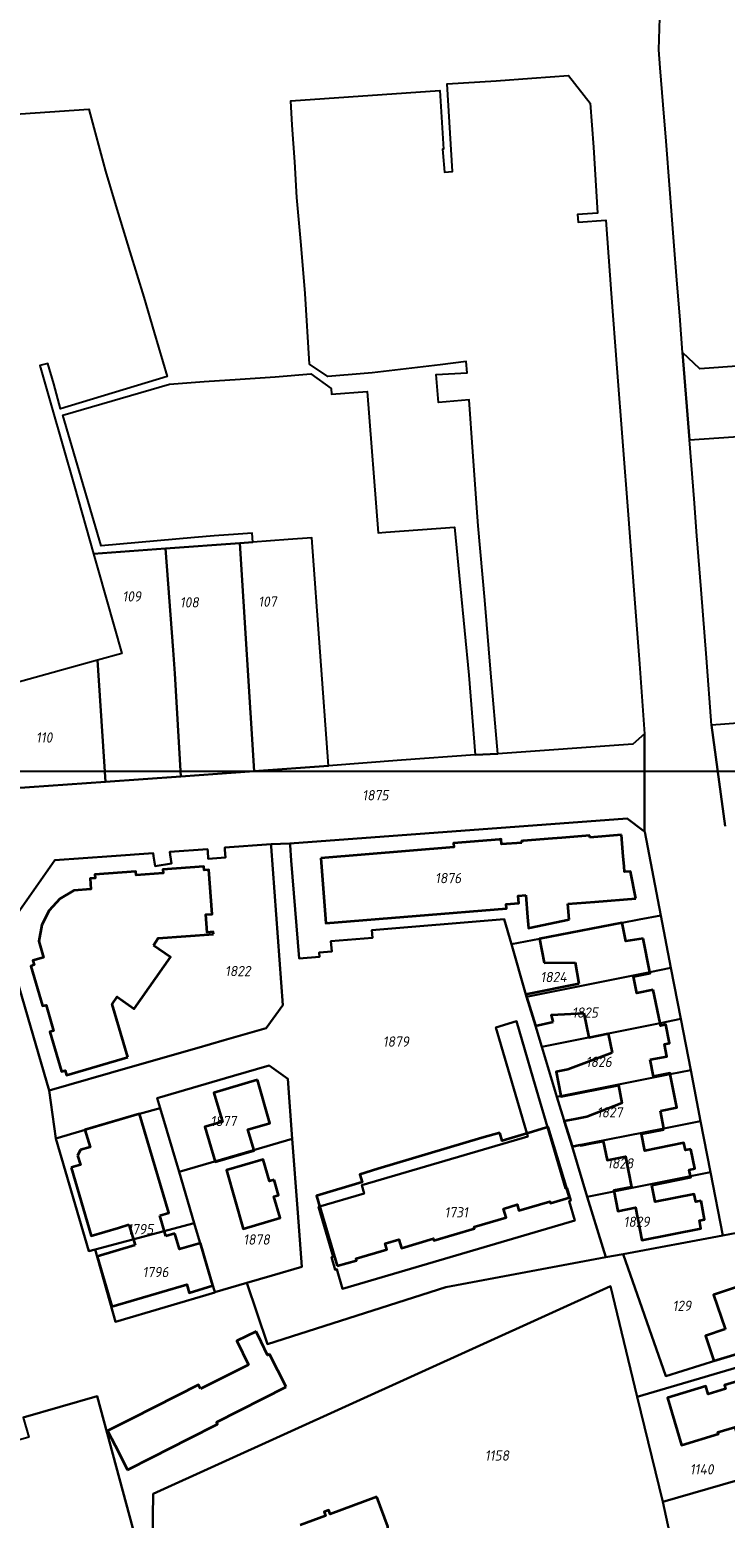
# Model space of a CAD drawing. Extents: x 177930 to 190767, y 381068 to 392034.
# Tile 56 of 256: x 179552 to 179675, y 390674 to 390935. Entities that reach past the tile are written whole.
import ezdxf
from ezdxf.enums import TextEntityAlignment as Align

# ---------------------------------------------------------------- set-up
doc = ezdxf.new("R2010")
doc.units = 0
for name, color, linetype, lineweight in [('B-XX-KG-GRENS_PERCEEL-GV', 150, 'Continuous', 25), ('B-XX-KG-GRENS_PERCEEL-S', 150, 'Continuous', 25), ('B-XX-OG-BEBOUWING-G', 7, 'Continuous', 35)]:
    doc.layers.add(name, color=color, linetype=linetype, lineweight=lineweight)
doc.styles.add('NLCS-ISO', font='NLCS-ISO.ttf', dxfattribs={"height": 1.8})

# ---------------------------------------------------------------- blocks, each defined once
blk = doc.blocks.new('SKG-PERCEELNUMMER-SO')
at = {"layer": 'DefPoints'}
blk.add_point((0, 0), dxfattribs=at)
at = {"style": 'NLCS-ISO', "oblique": 10, "flags": 1}
blk.add_attdef('GEMEENTECODE', text='', height=1.8, dxfattribs=at).set_placement((-0.5, 2.55), align=Align.MIDDLE_RIGHT)
blk.add_attdef('SECTIE', text='', height=1.8, dxfattribs=at).set_placement((0.5, 2.5), align=Align.MIDDLE_LEFT)
at = {"style": 'NLCS-ISO', "oblique": 10}
blk.add_attdef('PERCEELNUMMER', text='', height=1.8, dxfattribs=at).set_placement((0, 0), align=Align.MIDDLE_CENTER)

msp = doc.modelspace()

# ---------------------------------------------------------------- linework, layer by layer
at = {"layer": 'B-XX-KG-GRENS_PERCEEL-GV'}
for points in [[(179674.52, 390795.557), (179672.117, 390813.301), (179671.197, 390825.099), (179670.261, 390837.09), (179669.541, 390846.524), (179669.037, 390853.017), (179668.224, 390863.343), (179667.014, 390878.699), (179666.514, 390885.109), (179666.023, 390891.405), (179665.495, 390898.172), (179664.775, 390907.394), (179664.118, 390915.814), (179663.623, 390922.158), (179663.115, 390928.658), (179662.869, 390931.809), (179663.013, 390937.412)], [(179541.32, 390919.95), (179562.806, 390921.409), (179563.695, 390918.111), (179565.735, 390910.542), (179567.529, 390904.421), (179569.996, 390896.354), (179572.462, 390888.391), (179574.271, 390882.19), (179576.525, 390874.461), (179557.806, 390868.813), (179556.64, 390873.211), (179555.61, 390876.757), (179554.204, 390876.421), (179556.194, 390869.44), (179560.257, 390855.186), (179563.633, 390843.342), (179576.261, 390844.282), (179589.281, 390845.251), (179591.606, 390845.424), (179591.471, 390846.979), (179589.012, 390846.825), (179584.803, 390846.497), (179581.375, 390846.229), (179564.985, 390844.771), (179558.236, 390867.686), (179576.937, 390873.156), (179583.046, 390873.588), (179589.352, 390874.033), (179595.518, 390874.455), (179601.777, 390874.946), (179605.335, 390872.405), (179605.415, 390871.368), (179611.654, 390871.852), (179613.577, 390847.071), (179614.937, 390847.175), (179627.014, 390848.068), (179627.995, 390837.752), (179629.486, 390822.075), (179630.622, 390808.101), (179634.602, 390808.281), (179633.39, 390822.403), (179632.288, 390835.238), (179631.167, 390848.29), (179631.031, 390849.874), (179630.204, 390861.255), (179629.541, 390870.384), (179624.152, 390869.917), (179623.793, 390874.846), (179629.196, 390875.121), (179629.05, 390877.127), (179624.494, 390876.542), (179612.554, 390875.144), (179611.135, 390875), (179604.77, 390874.514), (179601.547, 390876.641), (179600.76, 390889.025), (179600.043, 390897.521), (179599.335, 390905.913), (179598.959, 390912.172), (179598.481, 390918.624), (179598.246, 390922.852), (179624.383, 390924.664), (179625.034, 390914.413), (179624.894, 390914.402), (179624.948, 390913.731), (179625.218, 390910.365), (179626.653, 390910.48), (179625.687, 390925.849), (179634.278, 390926.371), (179640.543, 390926.834), (179646.976, 390927.309), (179650.822, 390922.474), (179651.364, 390914.731), (179652.076, 390903.133), (179648.584, 390902.912), (179648.668, 390901.546), (179653.536, 390901.913), (179654.511, 390889.045), (179655.502, 390875.96), (179656.478, 390863.067), (179657.452, 390850.206), (179658.453, 390836.986), (179659.432, 390824.061), (179660.361, 390811.794), (179660.355, 390794.641), (179660.367, 390794.579), (179663.206, 390779.902), (179664.986, 390770.702), (179666.722, 390761.728), (179668.458, 390752.752), (179670.194, 390743.778), (179671.929, 390734.81), (179674.077, 390723.707), (179677.744, 390724.397)], [(179696.875, 390877.763), (179670.056, 390875.846), (179667.014, 390878.699), (179668.224, 390863.343), (179673.357, 390863.703), (179684.505, 390864.484)], [(179699.231, 390815.327), (179672.117, 390813.301), (179674.52, 390795.557)], [(179547.82, 390776.72), (179556.805, 390789.581), (179566.754, 390790.308), (179574.103, 390790.846), (179574.138, 390790.302), (179574.42, 390788.548), (179577.314, 390789.036), (179577.067, 390790.507), (179577.027, 390791.052), (179583.647, 390791.537), (179583.673, 390791.19), (179583.776, 390789.823), (179586.78, 390790.08), (179586.688, 390791.412), (179586.66, 390791.819), (179594.792, 390792.405), (179598.108, 390792.532), (179657.276, 390796.897), (179660.177, 390794.769), (179660.355, 390794.641), (179660.361, 390811.794), (179658.316, 390809.971), (179634.602, 390808.281), (179630.622, 390808.101), (179617.683, 390807.149), (179604.879, 390806.125), (179591.841, 390805.193), (179578.931, 390804.27), (179565.754, 390803.328), (179542.297, 390801.714)], [(179675.995, 390702.788), (179664.095, 390699.04), (179656.614, 390720.46), (179653.527, 390719.886), (179625.485, 390714.673), (179594.145, 390704.624), (179590.528, 390715.403), (179584.889, 390713.777), (179584.907, 390713.718), (179567.494, 390708.561), (179563.894, 390721.236), (179562.813, 390720.947), (179557.037, 390740.756), (179555.861, 390749.151), (179547.82, 390776.72)], [(179573.938, 390666.192), (179574.105, 390678.354), (179654.35, 390714.816), (179659.074, 390695.392), (179683.506, 390702.591), (179683.855, 390702.675), (179693.207, 390669.45)], [(179572.676, 390664.321), (179564.261, 390695.502), (179551.292, 390691.759), (179552.26, 390688.32), (179540.765, 390684.969), (179541.334, 390683.011), (179539.904, 390682.595), (179539.859, 390682.749), (179535.022, 390681.343), (179535.066, 390681.189), (179533.627, 390680.771), (179532.326, 390685.401), (179530.498, 390684.882), (179530.263, 390685.708), (179525.84, 390684.45), (179518.317, 390682.267), (179519.445, 390678.255), (179517.3, 390677.638), (179501.764, 390673.258), (179499.518, 390681.413), (179468.608, 390672.705)], [(179551.292, 390691.759), (179564.261, 390695.502), (179572.676, 390664.321)]]:
    msp.add_lwpolyline(points, dxfattribs=at)
for points in [[(179563.633, 390843.342), (179564.44, 390840.51), (179568.612, 390825.874), (179564.304, 390824.699), (179565.754, 390803.328), (179578.931, 390804.27), (179577.896, 390822.377), (179577.579, 390826.459), (179576.261, 390844.282)], [(179576.261, 390844.282), (179577.579, 390826.459), (179577.896, 390822.377), (179578.931, 390804.27), (179591.841, 390805.193), (179589.281, 390845.251)], [(179591.606, 390845.424), (179589.281, 390845.251), (179591.841, 390805.193), (179604.879, 390806.125), (179601.94, 390846.193), (179597.766, 390845.882)], [(179534.993, 390816.563), (179538.495, 390804.459), (179542.297, 390801.714), (179565.754, 390803.328), (179564.304, 390824.699)], [(179660.367, 390794.579), (179660.355, 390794.641), (179660.177, 390794.769), (179657.276, 390796.897), (179598.108, 390792.532), (179598.13, 390792.254), (179598.34, 390789.548), (179599.719, 390772.331), (179603.286, 390772.609), (179603.226, 390773.377), (179605.451, 390773.564), (179605.283, 390775.387), (179612.608, 390775.958), (179612.498, 390777.309), (179635.713, 390779.217), (179636.991, 390774.844), (179641.918, 390775.794), (179656.439, 390778.596), (179659.423, 390779.172), (179663.206, 390779.902)], [(179547.82, 390776.72), (179555.861, 390749.151), (179570.082, 390753.25), (179581.77, 390756.618), (179586.53, 390757.987), (179593.921, 390760.113), (179596.839, 390764.158), (179594.82, 390792.011), (179594.792, 390792.405), (179586.66, 390791.819), (179586.688, 390791.412), (179586.78, 390790.08), (179583.776, 390789.823), (179583.673, 390791.19), (179583.647, 390791.537), (179577.027, 390791.052), (179577.067, 390790.507), (179577.314, 390789.036), (179574.42, 390788.548), (179574.138, 390790.302), (179574.103, 390790.846), (179566.754, 390790.308), (179556.805, 390789.581)], [(179555.861, 390749.151), (179557.037, 390740.756), (179571.715, 390745.098), (179575.332, 390746.087), (179574.82, 390747.817), (179588.211, 390751.725), (179594.435, 390753.542), (179597.75, 390751.226), (179598.521, 390740.671), (179599.488, 390727.684), (179600.191, 390718.211), (179594.961, 390716.681), (179590.528, 390715.403), (179594.145, 390704.624), (179625.485, 390714.673), (179653.527, 390719.886), (179653.007, 390721.598), (179650.3, 390730.509), (179647.624, 390739.315), (179644.96, 390748.083), (179642.296, 390756.85), (179641.189, 390760.495), (179639.632, 390765.618), (179639.517, 390766.011), (179636.991, 390774.844), (179635.713, 390779.217), (179612.498, 390777.309), (179612.608, 390775.958), (179605.283, 390775.387), (179605.451, 390773.564), (179603.226, 390773.377), (179603.286, 390772.609), (179599.719, 390772.331), (179598.34, 390789.548), (179598.13, 390792.254), (179598.108, 390792.532), (179594.792, 390792.405), (179594.82, 390792.011), (179596.839, 390764.158), (179593.921, 390760.113), (179586.53, 390757.987), (179581.77, 390756.618), (179570.082, 390753.25)], [(179663.206, 390779.902), (179659.423, 390779.172), (179656.439, 390778.596), (179641.918, 390775.794), (179636.991, 390774.844), (179639.517, 390766.011), (179639.632, 390765.618), (179661.27, 390769.957), (179664.986, 390770.702)], [(179666.722, 390761.728), (179664.986, 390770.702), (179661.27, 390769.957), (179639.632, 390765.618), (179641.189, 390760.495), (179642.296, 390756.85), (179653.994, 390759.182), (179663.058, 390760.995)], [(179605.701, 390719.988), (179605.374, 390719.892), (179606.019, 390717.695), (179606.346, 390717.791), (179607.351, 390714.365), (179648.112, 390726.327), (179647.107, 390729.752), (179647.433, 390729.848), (179646.788, 390732.045), (179646.462, 390731.95), (179643.888, 390740.72), (179640.791, 390751.275), (179637.845, 390761.311), (179634.218, 390760.247), (179639.839, 390741.095), (179610.703, 390732.545), (179611.126, 390731.105), (179603.127, 390728.758)], [(179605.701, 390719.988), (179603.127, 390728.758), (179611.126, 390731.105), (179610.703, 390732.545), (179639.839, 390741.095), (179634.218, 390760.247), (179637.845, 390761.311), (179640.791, 390751.275), (179643.888, 390740.72), (179646.462, 390731.95), (179646.788, 390732.045), (179647.433, 390729.848), (179647.107, 390729.752), (179648.112, 390726.327), (179607.351, 390714.365), (179606.346, 390717.791), (179606.019, 390717.695), (179605.374, 390719.892)], [(179668.458, 390752.752), (179666.722, 390761.728), (179663.058, 390760.995), (179653.994, 390759.182), (179642.296, 390756.85), (179644.96, 390748.083), (179664.85, 390752.035)], [(179594.435, 390753.542), (179588.211, 390751.725), (179574.82, 390747.817), (179575.332, 390746.087), (179578.65, 390734.866), (179591.712, 390738.682), (179598.521, 390740.671), (179597.75, 390751.226)], [(179670.194, 390743.778), (179668.458, 390752.752), (179664.85, 390752.035), (179644.96, 390748.083), (179647.624, 390739.315), (179663.715, 390742.497)], [(179557.037, 390740.756), (179562.813, 390720.947), (179563.894, 390721.236), (179581.303, 390725.9), (179578.65, 390734.866), (179575.332, 390746.087), (179571.715, 390745.098)], [(179671.929, 390734.81), (179670.194, 390743.778), (179663.715, 390742.497), (179647.624, 390739.315), (179650.3, 390730.509), (179668.416, 390734.111)], [(179584.889, 390713.777), (179590.528, 390715.403), (179594.961, 390716.681), (179600.191, 390718.211), (179599.488, 390727.684), (179598.521, 390740.671), (179591.712, 390738.682), (179578.65, 390734.866), (179581.303, 390725.9)], [(179671.929, 390734.81), (179668.416, 390734.111), (179650.3, 390730.509), (179653.007, 390721.598), (179653.527, 390719.886), (179656.614, 390720.46), (179674.077, 390723.707)], [(179563.894, 390721.236), (179567.494, 390708.561), (179584.907, 390713.718), (179584.889, 390713.777), (179581.303, 390725.9)], [(179656.614, 390720.46), (179664.095, 390699.04), (179675.995, 390702.788), (179682.27, 390704.9), (179679.86, 390712.073), (179681.429, 390712.489), (179677.744, 390724.397), (179674.077, 390723.707)], [(179659.074, 390695.392), (179654.35, 390714.816), (179574.105, 390678.354), (179573.938, 390666.192), (179572.712, 390666.208), (179572.676, 390664.321), (179572.641, 390662.51), (179569.71, 390661.555), (179568.376, 390658.046), (179573.843, 390642.695), (179577.555, 390642.247), (179577.415, 390643.276), (179588.979, 390647.186), (179589.588, 390644.586), (179621.645, 390657.286), (179622.572, 390654.772), (179624.991, 390648.216), (179665.907, 390666.211), (179663.573, 390676.959)], [(179590.147, 390642.187), (179591.966, 390634.373), (179594.706, 390620.548), (179640.786, 390629.631), (179693.3, 390636.423), (179695.49, 390637.487), (179696.358, 390638.868), (179694.92, 390662.195), (179693.991, 390666.401), (179693.207, 390669.45), (179683.855, 390702.675), (179683.506, 390702.591), (179685.908, 390693.352), (179687.639, 390683.944), (179663.573, 390676.959), (179665.907, 390666.211), (179624.991, 390648.216), (179622.572, 390654.772)], [(179659.074, 390695.392), (179663.573, 390676.959), (179687.639, 390683.944), (179685.908, 390693.352), (179683.506, 390702.591)]]:
    msp.add_lwpolyline(points, close=True, dxfattribs=at)
at = {"layer": 'B-XX-OG-BEBOUWING-G'}
for points in [[(179634.887, 390793.239), (179626.832, 390792.597), (179626.892, 390791.849), (179603.502, 390789.963)], [(179638.786, 390792.658), (179635.228, 390792.374), (179635.157, 390793.261), (179634.887, 390793.239)], [(179639.051, 390792.97), (179638.763, 390792.947), (179638.786, 390792.658)], [(179644.18, 390793.383), (179639.051, 390792.97)], [(179645.833, 390793.516), (179644.18, 390793.383)], [(179650.731, 390793.91), (179645.833, 390793.516)], [(179650.757, 390793.591), (179650.731, 390793.91)], [(179656.292, 390794.027), (179650.757, 390793.591)], [(179656.61, 390790.226), (179656.292, 390794.027)], [(179603.502, 390789.963), (179604.422, 390778.518), (179636.113, 390781.105), (179636.058, 390781.844), (179638.25, 390782.031), (179638.138, 390783.349), (179639.504, 390783.456)], [(179656.751, 390788.545), (179656.61, 390790.226)], [(179584.674, 390776.619), (179584.645, 390776.999), (179583.562, 390776.928), (179583.341, 390780.03), (179584.421, 390780.119), (179583.86, 390787.879), (179583.044, 390787.82), (179582.996, 390788.479), (179575.796, 390787.958), (179575.844, 390787.299), (179571.125, 390786.958), (179571.078, 390787.611), (179563.85, 390787.089), (179563.897, 390786.436), (179563.021, 390786.361), (179563.135, 390784.493), (179560.177, 390784.246), (179557.702, 390782.783), (179555.816, 390780.775), (179554.535, 390778.225), (179554.043, 390775.401), (179554.824, 390772.536), (179552.999, 390772.007), (179553.213, 390771.207), (179552.607, 390770.984), (179554.657, 390764.015), (179555.315, 390764.174), (179556.592, 390759.659), (179555.97, 390759.469), (179558.018, 390752.501), (179558.652, 390752.687), (179558.897, 390751.852), (179569.637, 390755.013)], [(179658.794, 390782.85), (179657.865, 390787.594), (179656.836, 390787.525), (179656.751, 390788.545)], [(179639.504, 390783.456), (179639.809, 390779.576)], [(179646.881, 390781.912), (179651.647, 390782.287)], [(179647.097, 390779.175), (179646.881, 390781.912)], [(179651.647, 390782.287), (179658.794, 390782.85)], [(179639.809, 390779.576), (179639.958, 390777.689), (179640.156, 390777.73)], [(179640.156, 390777.73), (179647.097, 390779.175)], [(179574.154, 390774.631), (179574.992, 390775.919), (179584.674, 390776.619)], [(179656.439, 390778.596), (179641.918, 390775.794)], [(179660.094, 390775.819), (179657.049, 390775.349), (179656.439, 390778.596)], [(179569.637, 390755.013), (179566.922, 390764.327), (179567.802, 390765.591), (179570.781, 390763.516), (179577.121, 390772.573), (179574.154, 390774.631)], [(179641.918, 390775.794), (179642.704, 390771.569)], [(179661.27, 390769.957), (179660.094, 390775.819)], [(179642.704, 390771.569), (179648.15, 390771.649)], [(179648.15, 390771.649), (179648.824, 390767.891)], [(179661.887, 390766.849), (179659.005, 390766.268), (179658.423, 390769.201), (179661.305, 390769.78), (179661.27, 390769.957)], [(179648.824, 390767.891), (179639.517, 390766.011)], [(179639.517, 390766.011), (179639.645, 390765.589)], [(179663.067, 390760.997), (179661.887, 390766.849)], [(179639.645, 390765.589), (179641.189, 390760.495)], [(179641.189, 390760.495), (179644.322, 390761.237)], [(179644.322, 390761.237), (179644.034, 390762.453), (179649.705, 390762.732)], [(179649.705, 390762.732), (179650.552, 390758.494), (179653.977, 390759.179)], [(179661.339, 390754.602), (179664.229, 390755.142), (179663.825, 390757.303), (179664.747, 390757.473), (179664.087, 390760.729), (179663.159, 390760.541), (179663.067, 390760.997)], [(179653.977, 390759.179), (179654.661, 390755.756)], [(179654.661, 390755.756), (179646.872, 390752.85), (179646.293, 390752.739)], [(179664.85, 390752.035), (179664.815, 390752.211), (179661.922, 390751.634), (179661.339, 390754.602)], [(179646.293, 390752.739), (179644.82, 390752.456), (179645.627, 390748.244)], [(179663.125, 390745.605), (179666.018, 390746.182), (179664.85, 390752.035)], [(179645.627, 390748.244), (179645.648, 390748.136), (179655.755, 390750.077), (179656.35, 390746.928), (179650.211, 390744.518), (179648.179, 390744.119)], [(179571.715, 390745.098), (179566.918, 390743.687), (179562.12, 390742.28)], [(179575.241, 390727.216), (179576.824, 390727.682), (179571.715, 390745.098)], [(179663.715, 390742.497), (179663.125, 390745.605)], [(179642.956, 390742.593), (179640.113, 390741.754)], [(179643.199, 390742.664), (179642.956, 390742.593)], [(179647.189, 390730.402), (179643.411, 390742.727), (179643.199, 390742.664)], [(179648.179, 390744.119), (179646.259, 390743.793)], [(179646.259, 390743.793), (179647.614, 390739.33)], [(179668.494, 390738.867), (179667.512, 390738.673), (179667.257, 390739.964), (179660.39, 390738.604), (179659.807, 390741.547), (179663.749, 390742.32)], [(179663.749, 390742.32), (179663.715, 390742.497)], [(179562.12, 390742.28), (179563.015, 390739.229), (179561.365, 390738.744)], [(179634.959, 390741.729), (179631.775, 390740.859), (179613.522, 390735.441), (179610.362, 390734.447), (179610.751, 390733.076), (179602.744, 390730.672), (179606.393, 390718.389)], [(179639.877, 390741.684), (179635.343, 390740.346), (179634.959, 390741.729)], [(179640.113, 390741.754), (179639.877, 390741.684)], [(179649.063, 390739.615), (179649.084, 390739.507), (179651.116, 390739.905), (179653.108, 390740.295), (179653.774, 390736.935), (179656.977, 390737.571), (179658.039, 390732.215)], [(179560.838, 390737.756), (179561.322, 390736.105), (179559.7, 390735.63)], [(179561.365, 390738.744), (179560.838, 390737.756)], [(179647.614, 390739.33), (179649.063, 390739.615)], [(179661.608, 390732.555), (179668.451, 390733.935), (179668.416, 390734.111), (179668.187, 390735.269), (179669.168, 390735.463), (179668.494, 390738.867)], [(179559.7, 390735.63), (179563.2, 390723.68), (179567.998, 390725.085)], [(179658.039, 390732.215), (179654.959, 390731.604), (179655.67, 390728.015), (179658.752, 390728.618), (179659.866, 390722.924), (179670.232, 390724.96), (179669.97, 390726.343), (179670.893, 390726.521), (179670.257, 390729.808)], [(179670.257, 390729.808), (179669.334, 390729.63), (179669.055, 390730.989), (179662.196, 390729.632), (179661.608, 390732.555)], [(179606.393, 390718.389), (179609.781, 390719.344), (179609.713, 390719.683), (179615.123, 390721.276), (179614.821, 390722.303), (179617.229, 390723.01), (179617.677, 390721.505), (179623.292, 390723.176), (179623.388, 390722.855), (179630.495, 390724.975), (179630.441, 390725.258), (179636.057, 390726.905), (179635.59, 390728.4), (179637.99, 390729.145), (179638.291, 390728.118), (179643.734, 390729.709), (179643.82, 390729.419), (179647.189, 390730.402)], [(179576.305, 390723.6), (179575.241, 390727.216)], [(179567.998, 390725.085), (179569.84, 390725.627)], [(179569.84, 390725.627), (179570.907, 390722.001)], [(179577.888, 390724.065), (179576.305, 390723.6)], [(179583.594, 390718.314), (179582.395, 390722.389), (179578.701, 390721.302), (179577.888, 390724.065)], [(179570.907, 390722.001), (179564.269, 390720.047)], [(179564.269, 390720.047), (179566.863, 390711.231)], [(179584.594, 390714.916), (179583.594, 390718.314)], [(179566.863, 390711.231), (179579.987, 390715.093), (179580.402, 390713.683), (179584.594, 390714.916)], [(179678.742, 390715.4), (179672.467, 390713.292), (179674.471, 390707.325), (179674.496, 390707.251)], [(179592.174, 390706.841), (179588.808, 390705.215), (179590.823, 390701.043)], [(179593.045, 390705.039), (179592.174, 390706.841)], [(179674.496, 390707.251), (179671.055, 390706.095), (179672.533, 390701.698)], [(179594.517, 390702.91), (179594.16, 390702.73), (179593.045, 390705.039)], [(179672.533, 390701.698), (179675.995, 390702.788), (179677.461, 390703.281)], [(179590.823, 390701.043), (179582.417, 390696.793)], [(179597.428, 390697.148), (179594.517, 390702.91)], [(179676.7, 390698.175), (179674.354, 390697.462), (179674.553, 390696.801), (179671.537, 390695.893), (179671.126, 390697.259), (179664.364, 390695.224), (179666.859, 390686.936), (179673.319, 390688.888), (179673.225, 390689.199), (179676.208, 390690.099), (179677.565, 390685.6), (179679.717, 390686.246)], [(179582.417, 390696.793), (179582.056, 390697.507), (179570.382, 390691.608)], [(179585.221, 390690.98), (179597.428, 390697.148)], [(179570.382, 390691.608), (179566.103, 390689.447)], [(179580.302, 390688.018), (179585.413, 390690.6), (179585.221, 390690.98)], [(179566.103, 390689.447), (179567.421, 390686.837)], [(179569.563, 390682.597), (179573.99, 390684.83), (179580.302, 390688.018)], [(179567.421, 390686.837), (179569.563, 390682.597)], [(179613.34, 390677.838), (179605.19, 390674.813), (179604.922, 390675.535), (179604.09, 390675.226), (179604.351, 390674.523), (179599.912, 390672.875)], [(179619.267, 390663.473), (179618.987, 390664.037), (179617.939, 390665.319), (179618.794, 390667.201), (179619.902, 390667.181), (179619.765, 390668.116), (179618.605, 390668.137), (179617.988, 390669.885), (179618.634, 390670.871), (179617.97, 390671.306), (179617.511, 390670.605), (179615.332, 390671.433), (179615.278, 390672.618), (179613.34, 390677.838)]]:
    msp.add_lwpolyline(points, dxfattribs=at)
for points in [[(179592.403, 390751.035), (179584.749, 390748.781), (179586.246, 390743.697), (179583.186, 390742.796), (179584.997, 390736.647), (179591.797, 390738.649), (179590.712, 390742.333), (179594.549, 390743.463)], [(179595.36, 390733.496), (179594.519, 390733.228), (179593.379, 390737.037), (179586.937, 390735.168), (179589.896, 390724.895), (179596.359, 390726.809), (179595.247, 390730.581), (179596.113, 390730.825)]]:
    msp.add_lwpolyline(points, close=True, dxfattribs=at)
at = {"layer": 'DefPoints'}
msp.add_lwpolyline([(189080.125, 384112.918), (178838.653, 384112.918), (178838.653, 390805.207), (189080.125, 390805.207)], close=True, dxfattribs=at)

# ---------------------------------------------------------------- block references
at = {"layer": 'B-XX-KG-GRENS_PERCEEL-S'}
for p, values in [((179570.342, 390835.884), {'PERCEELNUMMER': '109'}), ((179580.438, 390834.848), {'PERCEELNUMMER': '108'}), ((179594.157, 390834.978), {'PERCEELNUMMER': '107'}), ((179554.959, 390811.123), {'PERCEELNUMMER': '110'}), ((179613.101, 390800.991), {'PERCEELNUMMER': '1875'}), ((179625.875, 390786.446), {'PERCEELNUMMER': '1876'}), ((179588.953, 390770.129), {'PERCEELNUMMER': '1822'}), ((179644.369, 390769.083), {'PERCEELNUMMER': '1824'}), ((179649.902, 390762.846), {'PERCEELNUMMER': '1825'}), ((179616.706, 390757.757), {'PERCEELNUMMER': '1879'}), ((179652.316, 390754.194), {'PERCEELNUMMER': '1826'}), ((179654.228, 390745.342), {'PERCEELNUMMER': '1827'}), ((179586.435, 390743.807), {'PERCEELNUMMER': '1877'}), ((179656.063, 390736.372), {'PERCEELNUMMER': '1828'}), ((179627.294, 390727.791), {'PERCEELNUMMER': '1731'}), ((179658.956, 390726.127), {'PERCEELNUMMER': '1829'}), ((179571.844, 390724.833), {'PERCEELNUMMER': '1795'}), ((179592.236, 390723.014), {'PERCEELNUMMER': '1878'}), ((179574.518, 390717.303), {'PERCEELNUMMER': '1796'}), ((179666.907, 390711.382), {'PERCEELNUMMER': '129'}), ((179634.436, 390685.1), {'PERCEELNUMMER': '1158'}), ((179670.376, 390682.686), {'PERCEELNUMMER': '1140'})]:
    msp.add_blockref('SKG-PERCEELNUMMER-SO', p, dxfattribs=at).add_auto_attribs(values)

doc.saveas('drawing.dxf')
